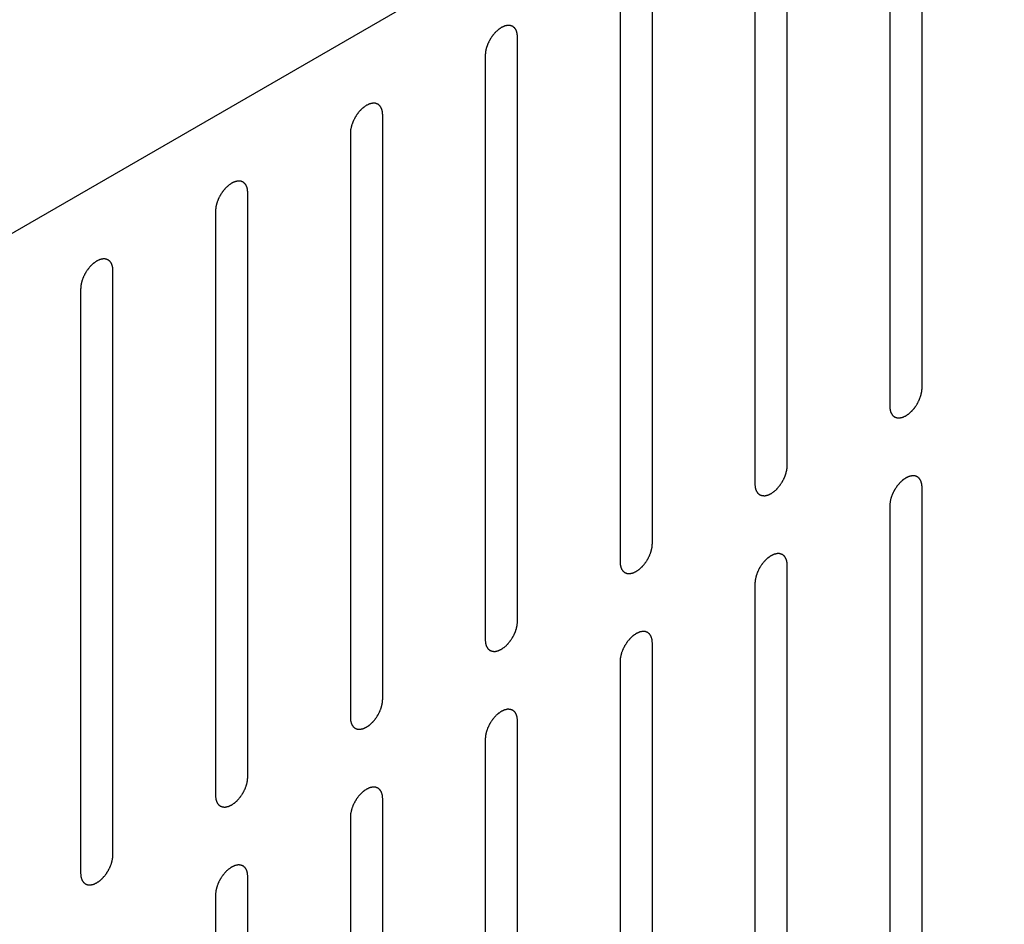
# Model space of a CAD drawing. Header units: inches. Extents: x 6 to 353, y 6 to 228.
# Tile 159 of 256: x 326.77 to 328.39, y 132.59 to 134.07. Entities that reach past the tile are written whole.
import ezdxf

# ---------------------------------------------------------------- set-up
doc = ezdxf.new("R2010")
doc.units = ezdxf.units.IN
doc.header["$LTSCALE"] = 19.946667
doc.header["$MEASUREMENT"] = 0
doc.layers.get('0').update_dxf_attribs({"linetype": 'CONTINUOUS'})
doc.layers.add('08_ALL_COSMETICS', color=7, linetype='CONTINUOUS')

msp = doc.modelspace()

# ---------------------------------------------------------------- linework, layer by layer
at = {"color": 7, "linetype": 'Continuous'}
msp.add_line((328.994, 135.0126), (320.2861, 129.9851), dxfattribs=at)
at = {"layer": '08_ALL_COSMETICS', "color": 7, "linetype": 'Continuous'}
for p, q in [((328.2523, 133.4686), (328.2523, 134.4279)), ((328.1992, 134.3973), (328.1992, 133.4379)), ((328.0309, 133.3408), (328.0309, 134.3002)), ((327.9779, 134.2695), (327.9779, 133.3102)), ((327.8096, 133.213), (327.8096, 134.1724)), ((327.7566, 134.1418), (327.7566, 133.1824)), ((327.5883, 133.0852), (327.5883, 134.0446)), ((327.5353, 134.014), (327.5353, 133.0546)), ((327.367, 132.9574), (327.367, 133.9168)), ((327.3139, 133.8862), (327.3139, 132.9268)), ((327.1456, 132.8297), (327.1456, 133.789)), ((327.0926, 133.7584), (327.0926, 132.799)), ((326.9243, 132.7019), (326.9243, 133.6613)), ((326.8713, 133.6306), (326.8713, 132.6713)), ((328.2523, 132.3459), (328.2523, 133.3053)), ((328.1992, 133.2746), (328.1992, 132.3152)), ((328.0309, 132.2181), (328.0309, 133.1775)), ((327.9779, 133.1469), (327.9779, 132.1875)), ((327.8096, 132.0903), (327.8096, 133.0497)), ((327.7566, 133.0191), (327.7566, 132.0597)), ((327.5883, 131.9625), (327.5883, 132.9219)), ((327.5353, 132.8913), (327.5353, 131.9319)), ((327.367, 131.8347), (327.367, 132.7941)), ((327.3139, 132.7635), (327.3139, 131.8041)), ((327.1456, 131.707), (327.1456, 132.6664)), ((327.0926, 132.6357), (327.0926, 131.6763))]:
    msp.add_line(p, q, dxfattribs=at)
for points in [[(327.5883, 134.0446), (327.5882, 134.0455), (327.5881, 134.047), (327.5879, 134.0486), (327.5879, 134.0494), (327.5878, 134.0499), (327.5878, 134.0503), (327.5877, 134.0506), (327.5876, 134.051), (327.5873, 134.0517), (327.587, 134.0527), (327.5867, 134.0537), (327.5865, 134.0544), (327.5864, 134.0548), (327.5863, 134.0551), (327.5861, 134.0554), (327.5859, 134.0557), (327.5856, 134.0562), (327.5851, 134.0571), (327.5846, 134.0579), (327.5842, 134.0584), (327.584, 134.0587), (327.5839, 134.059), (327.5836, 134.0592), (327.5834, 134.0594), (327.5829, 134.0598), (327.5822, 134.0604), (327.5815, 134.061), (327.581, 134.0614), (327.5807, 134.0616), (327.5805, 134.0618), (327.5803, 134.0619), (327.5799, 134.062), (327.5793, 134.0622), (327.5785, 134.0625), (327.5777, 134.0628), (327.5771, 134.063), (327.5768, 134.0632), (327.5765, 134.0633), (327.5762, 134.0633), (327.5759, 134.0633), (327.5752, 134.0633), (327.5742, 134.0634), (327.5733, 134.0634), (327.5726, 134.0634), (327.5722, 134.0634), (327.572, 134.0635), (327.5716, 134.0634), (327.5712, 134.0633), (327.5705, 134.0631), (327.5695, 134.0629), (327.5685, 134.0627), (327.5677, 134.0625), (327.5673, 134.0624), (327.567, 134.0624), (327.5667, 134.0622), (327.5662, 134.062), (327.5657, 134.0617), (327.565, 134.0614), (327.5642, 134.061), (327.5633, 134.0606), (327.5625, 134.0603), (327.5621, 134.0601), (327.5618, 134.0599), (327.5614, 134.0597), (327.561, 134.0594), (327.5603, 134.0589), (327.5592, 134.0581), (327.5581, 134.0574), (327.5573, 134.0568), (327.5566, 134.0564), (327.556, 134.0558), (327.5552, 134.055), (327.5541, 134.0541), (327.5531, 134.0531), (327.5523, 134.0523), (327.5516, 134.0518), (327.5511, 134.0511), (327.5503, 134.0502), (327.5494, 134.049), (327.5484, 134.0479), (327.5477, 134.047), (327.5471, 134.0464), (327.5466, 134.0455), (327.5459, 134.0445), (327.5451, 134.0432), (327.5442, 134.0419), (327.5435, 134.0409), (327.543, 134.0401), (327.5426, 134.0393), (327.5421, 134.0382), (327.5414, 134.0369), (327.5407, 134.0355), (327.5402, 134.0344), (327.5397, 134.0336), (327.5394, 134.0328), (327.539, 134.0317), (327.5385, 134.0303), (327.538, 134.0289), (327.5376, 134.0278), (327.5373, 134.0269), (327.5371, 134.0261), (327.5368, 134.025), (327.5365, 134.0236), (327.5362, 134.0223), (327.536, 134.0212), (327.5357, 134.0203), (327.5357, 134.0195), (327.5356, 134.0185), (327.5355, 134.0166), (327.5353, 134.015), (327.5353, 134.014)], [(327.367, 133.9168), (327.3669, 133.9178), (327.3668, 133.9192), (327.3666, 133.9208), (327.3665, 133.9217), (327.3665, 133.9221), (327.3665, 133.9225), (327.3664, 133.9228), (327.3662, 133.9232), (327.366, 133.9239), (327.3657, 133.9249), (327.3654, 133.9259), (327.3652, 133.9266), (327.365, 133.927), (327.365, 133.9274), (327.3648, 133.9276), (327.3646, 133.9279), (327.3642, 133.9285), (327.3637, 133.9293), (327.3632, 133.9301), (327.3629, 133.9306), (327.3627, 133.931), (327.3625, 133.9312), (327.3623, 133.9314), (327.362, 133.9316), (327.3616, 133.932), (327.3609, 133.9326), (327.3602, 133.9332), (327.3597, 133.9336), (327.3594, 133.9338), (327.3592, 133.934), (327.3589, 133.9341), (327.3586, 133.9342), (327.358, 133.9344), (327.3572, 133.9347), (327.3564, 133.935), (327.3558, 133.9353), (327.3554, 133.9354), (327.3552, 133.9355), (327.3549, 133.9355), (327.3545, 133.9355), (327.3539, 133.9355), (327.3529, 133.9356), (327.352, 133.9356), (327.3513, 133.9356), (327.3509, 133.9356), (327.3506, 133.9357), (327.3503, 133.9356), (327.3499, 133.9355), (327.3492, 133.9353), (327.3482, 133.9351), (327.3471, 133.9349), (327.3464, 133.9347), (327.346, 133.9346), (327.3457, 133.9346), (327.3454, 133.9344), (327.3449, 133.9342), (327.3444, 133.9339), (327.3437, 133.9336), (327.3428, 133.9332), (327.342, 133.9328), (327.3412, 133.9325), (327.3408, 133.9323), (327.3404, 133.9322), (327.3401, 133.9319), (327.3397, 133.9316), (327.3389, 133.9311), (327.3379, 133.9304), (327.3368, 133.9296), (327.3359, 133.929), (327.3353, 133.9286), (327.3347, 133.928), (327.3338, 133.9272), (327.3328, 133.9263), (327.3318, 133.9253), (327.331, 133.9246), (327.3303, 133.924), (327.3298, 133.9233), (327.329, 133.9224), (327.3281, 133.9213), (327.3271, 133.9201), (327.3263, 133.9192), (327.3258, 133.9186), (327.3253, 133.9178), (327.3246, 133.9167), (327.3237, 133.9154), (327.3229, 133.9142), (327.3222, 133.9131), (327.3217, 133.9124), (327.3213, 133.9115), (327.3207, 133.9104), (327.3201, 133.9091), (327.3194, 133.9077), (327.3188, 133.9066), (327.3184, 133.9058), (327.3181, 133.905), (327.3177, 133.9039), (327.3172, 133.9025), (327.3167, 133.9011), (327.3163, 133.9), (327.3159, 133.8991), (327.3158, 133.8983), (327.3155, 133.8972), (327.3152, 133.8959), (327.3149, 133.8945), (327.3146, 133.8934), (327.3144, 133.8925), (327.3144, 133.8918), (327.3143, 133.8907), (327.3141, 133.8889), (327.314, 133.8873), (327.3139, 133.8862)], [(327.1456, 133.789), (327.1456, 133.79), (327.1454, 133.7914), (327.1453, 133.793), (327.1452, 133.7939), (327.1452, 133.7943), (327.1451, 133.7947), (327.145, 133.795), (327.1449, 133.7954), (327.1447, 133.7961), (327.1444, 133.7971), (327.1441, 133.7981), (327.1439, 133.7988), (327.1437, 133.7992), (327.1437, 133.7996), (327.1435, 133.7998), (327.1433, 133.8001), (327.1429, 133.8007), (327.1424, 133.8015), (327.1419, 133.8023), (327.1416, 133.8029), (327.1414, 133.8032), (327.1412, 133.8034), (327.141, 133.8036), (327.1407, 133.8038), (327.1402, 133.8042), (327.1395, 133.8048), (327.1388, 133.8054), (327.1384, 133.8058), (327.1381, 133.806), (327.1379, 133.8062), (327.1376, 133.8063), (327.1373, 133.8064), (327.1367, 133.8066), (327.1359, 133.807), (327.135, 133.8073), (327.1345, 133.8075), (327.1341, 133.8076), (327.1339, 133.8077), (327.1336, 133.8077), (327.1332, 133.8077), (327.1325, 133.8077), (327.1316, 133.8078), (327.1306, 133.8078), (327.13, 133.8079), (327.1296, 133.8079), (327.1293, 133.8079), (327.129, 133.8078), (327.1286, 133.8077), (327.1279, 133.8076), (327.1268, 133.8073), (327.1258, 133.8071), (327.1251, 133.8069), (327.1247, 133.8068), (327.1244, 133.8068), (327.124, 133.8066), (327.1236, 133.8064), (327.1231, 133.8062), (327.1224, 133.8059), (327.1215, 133.8055), (327.1206, 133.8051), (327.1199, 133.8047), (327.1194, 133.8045), (327.1191, 133.8044), (327.1188, 133.8041), (327.1184, 133.8038), (327.1176, 133.8033), (327.1165, 133.8026), (327.1155, 133.8018), (327.1146, 133.8012), (327.114, 133.8008), (327.1134, 133.8002), (327.1125, 133.7995), (327.1115, 133.7985), (327.1105, 133.7976), (327.1096, 133.7968), (327.109, 133.7962), (327.1084, 133.7955), (327.1077, 133.7946), (327.1067, 133.7935), (327.1058, 133.7924), (327.105, 133.7914), (327.1044, 133.7908), (327.1039, 133.79), (327.1033, 133.789), (327.1024, 133.7877), (327.1016, 133.7864), (327.1009, 133.7853), (327.1003, 133.7846), (327.1, 133.7837), (327.0994, 133.7827), (327.0987, 133.7813), (327.098, 133.7799), (327.0975, 133.7789), (327.0971, 133.7781), (327.0968, 133.7772), (327.0964, 133.7761), (327.0959, 133.7747), (327.0953, 133.7733), (327.095, 133.7722), (327.0946, 133.7714), (327.0945, 133.7705), (327.0942, 133.7694), (327.0939, 133.7681), (327.0936, 133.7667), (327.0933, 133.7656), (327.0931, 133.7648), (327.0931, 133.764), (327.093, 133.7629), (327.0928, 133.7611), (327.0927, 133.7595), (327.0926, 133.7584)], [(326.9243, 133.6613), (326.9242, 133.6622), (326.9241, 133.6636), (326.924, 133.6653), (326.9239, 133.6661), (326.9238, 133.6666), (326.9238, 133.6669), (326.9237, 133.6672), (326.9236, 133.6676), (326.9234, 133.6683), (326.9231, 133.6693), (326.9227, 133.6704), (326.9225, 133.6711), (326.9224, 133.6715), (326.9223, 133.6718), (326.9222, 133.672), (326.922, 133.6723), (326.9216, 133.6729), (326.9211, 133.6737), (326.9206, 133.6745), (326.9202, 133.6751), (326.92, 133.6754), (326.9199, 133.6757), (326.9197, 133.6758), (326.9194, 133.6761), (326.9189, 133.6765), (326.9182, 133.677), (326.9175, 133.6776), (326.917, 133.678), (326.9168, 133.6782), (326.9166, 133.6785), (326.9163, 133.6785), (326.916, 133.6786), (326.9154, 133.6789), (326.9145, 133.6792), (326.9137, 133.6795), (326.9131, 133.6797), (326.9128, 133.6798), (326.9126, 133.6799), (326.9123, 133.6799), (326.9119, 133.6799), (326.9112, 133.68), (326.9103, 133.68), (326.9093, 133.68), (326.9087, 133.6801), (326.9083, 133.6801), (326.908, 133.6801), (326.9077, 133.68), (326.9073, 133.6799), (326.9065, 133.6798), (326.9055, 133.6796), (326.9045, 133.6793), (326.9038, 133.6792), (326.9033, 133.6791), (326.903, 133.679), (326.9027, 133.6788), (326.9023, 133.6786), (326.9017, 133.6784), (326.9011, 133.6781), (326.9002, 133.6777), (326.8993, 133.6773), (326.8986, 133.6769), (326.8981, 133.6767), (326.8978, 133.6766), (326.8975, 133.6763), (326.897, 133.6761), (326.8963, 133.6755), (326.8952, 133.6748), (326.8941, 133.6741), (326.8933, 133.6734), (326.8926, 133.6731), (326.892, 133.6724), (326.8912, 133.6717), (326.8902, 133.6707), (326.8891, 133.6698), (326.8883, 133.669), (326.8877, 133.6685), (326.8871, 133.6677), (326.8864, 133.6668), (326.8854, 133.6657), (326.8845, 133.6646), (326.8837, 133.6637), (326.8831, 133.663), (326.8826, 133.6622), (326.8819, 133.6612), (326.8811, 133.6599), (326.8802, 133.6586), (326.8796, 133.6576), (326.879, 133.6568), (326.8786, 133.656), (326.8781, 133.6549), (326.8774, 133.6535), (326.8767, 133.6522), (326.8762, 133.6511), (326.8757, 133.6503), (326.8755, 133.6494), (326.875, 133.6483), (326.8745, 133.6469), (326.874, 133.6455), (326.8736, 133.6444), (326.8733, 133.6436), (326.8731, 133.6428), (326.8729, 133.6417), (326.8726, 133.6403), (326.8722, 133.6389), (326.872, 133.6378), (326.8718, 133.637), (326.8717, 133.6362), (326.8716, 133.6351), (326.8715, 133.6333), (326.8714, 133.6317), (326.8713, 133.6306)], [(328.1992, 133.4379), (328.1993, 133.437), (328.1994, 133.4356), (328.1996, 133.4339), (328.1996, 133.4331), (328.1997, 133.4326), (328.1997, 133.4323), (328.1998, 133.432), (328.1999, 133.4316), (328.2002, 133.4309), (328.2005, 133.4299), (328.2008, 133.4288), (328.201, 133.4281), (328.2011, 133.4277), (328.2012, 133.4274), (328.2014, 133.4272), (328.2016, 133.4269), (328.2019, 133.4263), (328.2024, 133.4255), (328.2029, 133.4247), (328.2033, 133.4241), (328.2035, 133.4238), (328.2036, 133.4235), (328.2039, 133.4234), (328.2041, 133.4231), (328.2046, 133.4227), (328.2053, 133.4222), (328.206, 133.4216), (328.2065, 133.4212), (328.2068, 133.4209), (328.207, 133.4207), (328.2072, 133.4207), (328.2076, 133.4205), (328.2082, 133.4203), (328.209, 133.42), (328.2098, 133.4197), (328.2104, 133.4195), (328.2107, 133.4194), (328.211, 133.4193), (328.2113, 133.4193), (328.2116, 133.4193), (328.2123, 133.4192), (328.2133, 133.4192), (328.2142, 133.4192), (328.2149, 133.4191), (328.2153, 133.4191), (328.2155, 133.4191), (328.2159, 133.4192), (328.2163, 133.4193), (328.217, 133.4194), (328.218, 133.4196), (328.2191, 133.4199), (328.2198, 133.42), (328.2202, 133.4201), (328.2205, 133.4202), (328.2208, 133.4204), (328.2213, 133.4206), (328.2218, 133.4208), (328.2225, 133.4211), (328.2233, 133.4215), (328.2242, 133.4219), (328.225, 133.4223), (328.2254, 133.4225), (328.2257, 133.4226), (328.2261, 133.4229), (328.2265, 133.4231), (328.2272, 133.4237), (328.2283, 133.4244), (328.2294, 133.4251), (328.2302, 133.4257), (328.2309, 133.4261), (328.2315, 133.4268), (328.2323, 133.4275), (328.2334, 133.4285), (328.2344, 133.4294), (328.2352, 133.4302), (328.2359, 133.4307), (328.2364, 133.4315), (328.2372, 133.4324), (328.2381, 133.4335), (328.2391, 133.4346), (328.2398, 133.4355), (328.2404, 133.4362), (328.2409, 133.437), (328.2416, 133.438), (328.2424, 133.4393), (328.2433, 133.4406), (328.244, 133.4416), (328.2445, 133.4424), (328.2449, 133.4432), (328.2454, 133.4443), (328.2461, 133.4457), (328.2468, 133.447), (328.2474, 133.4481), (328.2478, 133.4489), (328.2481, 133.4498), (328.2485, 133.4509), (328.249, 133.4523), (328.2495, 133.4537), (328.2499, 133.4548), (328.2503, 133.4556), (328.2504, 133.4564), (328.2507, 133.4575), (328.251, 133.4589), (328.2513, 133.4603), (328.2515, 133.4614), (328.2518, 133.4622), (328.2518, 133.463), (328.2519, 133.4641), (328.252, 133.4659), (328.2522, 133.4675), (328.2523, 133.4686)], [(327.9779, 133.3102), (327.978, 133.3092), (327.9781, 133.3078), (327.9783, 133.3062), (327.9783, 133.3053), (327.9784, 133.3049), (327.9784, 133.3045), (327.9785, 133.3042), (327.9786, 133.3038), (327.9788, 133.3031), (327.9791, 133.3021), (327.9795, 133.3011), (327.9797, 133.3003), (327.9798, 133.3), (327.9799, 133.2996), (327.9801, 133.2994), (327.9802, 133.2991), (327.9806, 133.2985), (327.9811, 133.2977), (327.9816, 133.2969), (327.982, 133.2963), (327.9822, 133.296), (327.9823, 133.2957), (327.9825, 133.2956), (327.9828, 133.2954), (327.9833, 133.295), (327.984, 133.2944), (327.9847, 133.2938), (327.9852, 133.2934), (327.9855, 133.2932), (327.9857, 133.293), (327.9859, 133.2929), (327.9862, 133.2928), (327.9868, 133.2926), (327.9877, 133.2922), (327.9885, 133.2919), (327.9891, 133.2917), (327.9894, 133.2916), (327.9897, 133.2915), (327.99, 133.2915), (327.9903, 133.2915), (327.991, 133.2915), (327.9919, 133.2914), (327.9929, 133.2914), (327.9936, 133.2913), (327.9939, 133.2913), (327.9942, 133.2913), (327.9945, 133.2914), (327.9949, 133.2915), (327.9957, 133.2916), (327.9967, 133.2919), (327.9977, 133.2921), (327.9984, 133.2923), (327.9989, 133.2924), (327.9992, 133.2924), (327.9995, 133.2926), (327.9999, 133.2928), (328.0005, 133.293), (328.0011, 133.2933), (328.002, 133.2937), (328.0029, 133.2941), (328.0036, 133.2945), (328.0041, 133.2947), (328.0044, 133.2948), (328.0047, 133.2951), (328.0052, 133.2954), (328.0059, 133.2959), (328.007, 133.2966), (328.0081, 133.2974), (328.0089, 133.298), (328.0096, 133.2984), (328.0102, 133.299), (328.011, 133.2997), (328.012, 133.3007), (328.0131, 133.3016), (328.0139, 133.3024), (328.0145, 133.303), (328.0151, 133.3037), (328.0159, 133.3046), (328.0168, 133.3057), (328.0178, 133.3068), (328.0185, 133.3078), (328.0191, 133.3084), (328.0196, 133.3092), (328.0203, 133.3102), (328.0211, 133.3115), (328.022, 133.3128), (328.0226, 133.3139), (328.0232, 133.3146), (328.0236, 133.3155), (328.0241, 133.3165), (328.0248, 133.3179), (328.0255, 133.3193), (328.026, 133.3203), (328.0265, 133.3211), (328.0267, 133.322), (328.0272, 133.3231), (328.0277, 133.3245), (328.0282, 133.3259), (328.0286, 133.327), (328.0289, 133.3278), (328.0291, 133.3287), (328.0293, 133.3298), (328.0296, 133.3311), (328.03, 133.3325), (328.0302, 133.3336), (328.0304, 133.3344), (328.0305, 133.3352), (328.0306, 133.3363), (328.0307, 133.3381), (328.0308, 133.3397), (328.0309, 133.3408)], [(328.2523, 133.3053), (328.2522, 133.3062), (328.252, 133.3076), (328.2519, 133.3093), (328.2518, 133.3101), (328.2518, 133.3106), (328.2518, 133.3109), (328.2517, 133.3112), (328.2515, 133.3116), (328.2513, 133.3123), (328.251, 133.3133), (328.2507, 133.3143), (328.2505, 133.3151), (328.2503, 133.3155), (328.2503, 133.3158), (328.2501, 133.316), (328.2499, 133.3163), (328.2495, 133.3169), (328.249, 133.3177), (328.2485, 133.3185), (328.2482, 133.3191), (328.248, 133.3194), (328.2478, 133.3197), (328.2476, 133.3198), (328.2473, 133.32), (328.2468, 133.3204), (328.2462, 133.321), (328.2455, 133.3216), (328.245, 133.322), (328.2447, 133.3222), (328.2445, 133.3224), (328.2442, 133.3225), (328.2439, 133.3226), (328.2433, 133.3229), (328.2425, 133.3232), (328.2417, 133.3235), (328.2411, 133.3237), (328.2407, 133.3238), (328.2405, 133.3239), (328.2402, 133.3239), (328.2398, 133.3239), (328.2392, 133.324), (328.2382, 133.324), (328.2373, 133.324), (328.2366, 133.3241), (328.2362, 133.3241), (328.2359, 133.3241), (328.2356, 133.324), (328.2352, 133.3239), (328.2345, 133.3238), (328.2335, 133.3235), (328.2324, 133.3233), (328.2317, 133.3232), (328.2313, 133.323), (328.231, 133.323), (328.2306, 133.3228), (328.2302, 133.3226), (328.2297, 133.3224), (328.229, 133.3221), (328.2281, 133.3217), (328.2273, 133.3213), (328.2265, 133.3209), (328.2261, 133.3207), (328.2257, 133.3206), (328.2254, 133.3203), (328.225, 133.32), (328.2242, 133.3195), (328.2232, 133.3188), (328.2221, 133.318), (328.2212, 133.3174), (328.2206, 133.317), (328.22, 133.3164), (328.2191, 133.3157), (328.2181, 133.3147), (328.2171, 133.3138), (328.2163, 133.313), (328.2156, 133.3124), (328.2151, 133.3117), (328.2143, 133.3108), (328.2133, 133.3097), (328.2124, 133.3086), (328.2116, 133.3076), (328.211, 133.307), (328.2106, 133.3062), (328.2099, 133.3052), (328.209, 133.3039), (328.2082, 133.3026), (328.2075, 133.3015), (328.207, 133.3008), (328.2066, 133.3), (328.206, 133.2989), (328.2053, 133.2975), (328.2047, 133.2962), (328.2041, 133.2951), (328.2037, 133.2943), (328.2034, 133.2934), (328.203, 133.2923), (328.2025, 133.2909), (328.202, 133.2895), (328.2016, 133.2884), (328.2012, 133.2876), (328.2011, 133.2868), (328.2008, 133.2857), (328.2005, 133.2843), (328.2002, 133.2829), (328.1999, 133.2818), (328.1997, 133.281), (328.1997, 133.2802), (328.1996, 133.2791), (328.1994, 133.2773), (328.1993, 133.2757), (328.1992, 133.2746)], [(327.7566, 133.1824), (327.7567, 133.1814), (327.7568, 133.18), (327.7569, 133.1784), (327.757, 133.1775), (327.7571, 133.1771), (327.7571, 133.1767), (327.7572, 133.1764), (327.7573, 133.176), (327.7575, 133.1753), (327.7578, 133.1743), (327.7581, 133.1733), (327.7584, 133.1726), (327.7585, 133.1722), (327.7586, 133.1718), (327.7587, 133.1716), (327.7589, 133.1713), (327.7593, 133.1707), (327.7598, 133.1699), (327.7603, 133.1691), (327.7606, 133.1686), (327.7609, 133.1682), (327.761, 133.168), (327.7612, 133.1678), (327.7615, 133.1676), (327.762, 133.1672), (327.7627, 133.1666), (327.7634, 133.166), (327.7639, 133.1656), (327.7641, 133.1654), (327.7643, 133.1652), (327.7646, 133.1651), (327.7649, 133.165), (327.7655, 133.1648), (327.7663, 133.1645), (327.7672, 133.1642), (327.7678, 133.1639), (327.7681, 133.1638), (327.7683, 133.1637), (327.7686, 133.1637), (327.769, 133.1637), (327.7697, 133.1637), (327.7706, 133.1636), (327.7716, 133.1636), (327.7722, 133.1636), (327.7726, 133.1636), (327.7729, 133.1635), (327.7732, 133.1636), (327.7736, 133.1637), (327.7743, 133.1639), (327.7754, 133.1641), (327.7764, 133.1643), (327.7771, 133.1645), (327.7775, 133.1646), (327.7778, 133.1646), (327.7782, 133.1648), (327.7786, 133.165), (327.7792, 133.1652), (327.7798, 133.1656), (327.7807, 133.166), (327.7816, 133.1664), (327.7823, 133.1667), (327.7828, 133.1669), (327.7831, 133.167), (327.7834, 133.1673), (327.7838, 133.1676), (327.7846, 133.1681), (327.7857, 133.1688), (327.7867, 133.1696), (327.7876, 133.1702), (327.7882, 133.1706), (327.7889, 133.1712), (327.7897, 133.172), (327.7907, 133.1729), (327.7918, 133.1739), (327.7926, 133.1746), (327.7932, 133.1752), (327.7938, 133.1759), (327.7945, 133.1768), (327.7955, 133.1779), (327.7964, 133.1791), (327.7972, 133.18), (327.7978, 133.1806), (327.7983, 133.1814), (327.799, 133.1825), (327.7998, 133.1838), (327.8007, 133.185), (327.8013, 133.1861), (327.8019, 133.1868), (327.8022, 133.1877), (327.8028, 133.1888), (327.8035, 133.1901), (327.8042, 133.1915), (327.8047, 133.1926), (327.8052, 133.1934), (327.8054, 133.1942), (327.8058, 133.1953), (327.8063, 133.1967), (327.8069, 133.1981), (327.8073, 133.1992), (327.8076, 133.2001), (327.8078, 133.2009), (327.808, 133.202), (327.8083, 133.2033), (327.8086, 133.2047), (327.8089, 133.2058), (327.8091, 133.2066), (327.8091, 133.2074), (327.8092, 133.2085), (327.8094, 133.2103), (327.8095, 133.2119), (327.8096, 133.213)], [(328.0309, 133.1775), (328.0308, 133.1784), (328.0307, 133.1798), (328.0306, 133.1815), (328.0305, 133.1823), (328.0305, 133.1828), (328.0304, 133.1831), (328.0303, 133.1834), (328.0302, 133.1838), (328.03, 133.1845), (328.0297, 133.1856), (328.0294, 133.1866), (328.0291, 133.1873), (328.029, 133.1877), (328.0289, 133.188), (328.0288, 133.1882), (328.0286, 133.1886), (328.0282, 133.1891), (328.0277, 133.1899), (328.0272, 133.1907), (328.0269, 133.1913), (328.0266, 133.1916), (328.0265, 133.1919), (328.0263, 133.192), (328.026, 133.1923), (328.0255, 133.1927), (328.0248, 133.1933), (328.0241, 133.1938), (328.0237, 133.1942), (328.0234, 133.1945), (328.0232, 133.1947), (328.0229, 133.1947), (328.0226, 133.1949), (328.022, 133.1951), (328.0212, 133.1954), (328.0203, 133.1957), (328.0197, 133.1959), (328.0194, 133.196), (328.0192, 133.1961), (328.0189, 133.1961), (328.0185, 133.1962), (328.0178, 133.1962), (328.0169, 133.1962), (328.0159, 133.1963), (328.0153, 133.1963), (328.0149, 133.1963), (328.0146, 133.1963), (328.0143, 133.1962), (328.0139, 133.1962), (328.0132, 133.196), (328.0121, 133.1958), (328.0111, 133.1955), (328.0104, 133.1954), (328.01, 133.1953), (328.0097, 133.1952), (328.0093, 133.195), (328.0089, 133.1949), (328.0083, 133.1946), (328.0077, 133.1943), (328.0068, 133.1939), (328.0059, 133.1935), (328.0052, 133.1931), (328.0047, 133.1929), (328.0044, 133.1928), (328.0041, 133.1926), (328.0037, 133.1923), (328.0029, 133.1917), (328.0018, 133.191), (328.0008, 133.1903), (327.9999, 133.1897), (327.9993, 133.1893), (327.9986, 133.1886), (327.9978, 133.1879), (327.9968, 133.1869), (327.9958, 133.186), (327.9949, 133.1852), (327.9943, 133.1847), (327.9937, 133.1839), (327.993, 133.1831), (327.992, 133.1819), (327.9911, 133.1808), (327.9903, 133.1799), (327.9897, 133.1792), (327.9892, 133.1784), (327.9885, 133.1774), (327.9877, 133.1761), (327.9868, 133.1748), (327.9862, 133.1738), (327.9856, 133.173), (327.9853, 133.1722), (327.9847, 133.1711), (327.984, 133.1697), (327.9833, 133.1684), (327.9828, 133.1673), (327.9823, 133.1665), (327.9821, 133.1656), (327.9817, 133.1645), (327.9812, 133.1631), (327.9806, 133.1617), (327.9802, 133.1606), (327.9799, 133.1598), (327.9798, 133.159), (327.9795, 133.1579), (327.9792, 133.1565), (327.9789, 133.1551), (327.9786, 133.154), (327.9784, 133.1532), (327.9784, 133.1524), (327.9783, 133.1514), (327.9781, 133.1495), (327.978, 133.1479), (327.9779, 133.1469)], [(327.5353, 133.0546), (327.5353, 133.0537), (327.5355, 133.0522), (327.5356, 133.0506), (327.5357, 133.0498), (327.5357, 133.0493), (327.5357, 133.0489), (327.5359, 133.0486), (327.536, 133.0482), (327.5362, 133.0475), (327.5365, 133.0465), (327.5368, 133.0455), (327.537, 133.0448), (327.5372, 133.0444), (327.5372, 133.0441), (327.5374, 133.0438), (327.5376, 133.0435), (327.538, 133.043), (327.5385, 133.0421), (327.539, 133.0413), (327.5393, 133.0408), (327.5395, 133.0405), (327.5397, 133.0402), (327.5399, 133.04), (327.5402, 133.0398), (327.5407, 133.0394), (327.5413, 133.0388), (327.542, 133.0382), (327.5425, 133.0378), (327.5428, 133.0376), (327.543, 133.0374), (327.5433, 133.0373), (327.5436, 133.0372), (327.5442, 133.037), (327.545, 133.0367), (327.5459, 133.0364), (327.5464, 133.0362), (327.5468, 133.036), (327.547, 133.0359), (327.5473, 133.0359), (327.5477, 133.0359), (327.5483, 133.0359), (327.5493, 133.0358), (327.5502, 133.0358), (327.5509, 133.0358), (327.5513, 133.0358), (327.5516, 133.0357), (327.5519, 133.0358), (327.5523, 133.0359), (327.553, 133.0361), (327.5541, 133.0363), (327.5551, 133.0365), (327.5558, 133.0367), (327.5562, 133.0368), (327.5565, 133.0368), (327.5569, 133.037), (327.5573, 133.0372), (327.5578, 133.0375), (327.5585, 133.0378), (327.5594, 133.0382), (327.5602, 133.0386), (327.561, 133.0389), (327.5614, 133.0391), (327.5618, 133.0393), (327.5621, 133.0395), (327.5625, 133.0398), (327.5633, 133.0403), (327.5643, 133.0411), (327.5654, 133.0418), (327.5663, 133.0424), (327.5669, 133.0428), (327.5675, 133.0434), (327.5684, 133.0442), (327.5694, 133.0451), (327.5704, 133.0461), (327.5712, 133.0469), (327.5719, 133.0474), (327.5724, 133.0481), (327.5732, 133.049), (327.5742, 133.0502), (327.5751, 133.0513), (327.5759, 133.0522), (327.5765, 133.0528), (327.5769, 133.0537), (327.5776, 133.0547), (327.5785, 133.056), (327.5793, 133.0573), (327.58, 133.0583), (327.5805, 133.0591), (327.5809, 133.0599), (327.5815, 133.061), (327.5822, 133.0623), (327.5828, 133.0637), (327.5834, 133.0648), (327.5838, 133.0656), (327.5841, 133.0664), (327.5845, 133.0675), (327.585, 133.0689), (327.5855, 133.0703), (327.5859, 133.0714), (327.5863, 133.0723), (327.5864, 133.0731), (327.5867, 133.0742), (327.587, 133.0756), (327.5873, 133.0769), (327.5876, 133.078), (327.5878, 133.0789), (327.5878, 133.0797), (327.5879, 133.0807), (327.5881, 133.0826), (327.5882, 133.0842), (327.5883, 133.0852)], [(327.8096, 133.0497), (327.8095, 133.0506), (327.8094, 133.0521), (327.8092, 133.0537), (327.8092, 133.0545), (327.8091, 133.055), (327.8091, 133.0554), (327.809, 133.0556), (327.8089, 133.0561), (327.8087, 133.0568), (327.8084, 133.0578), (327.808, 133.0588), (327.8078, 133.0595), (327.8077, 133.0599), (327.8076, 133.0602), (327.8074, 133.0604), (327.8073, 133.0608), (327.8069, 133.0613), (327.8064, 133.0621), (327.8059, 133.0629), (327.8055, 133.0635), (327.8053, 133.0638), (327.8052, 133.0641), (327.805, 133.0642), (327.8047, 133.0645), (327.8042, 133.0649), (327.8035, 133.0655), (327.8028, 133.066), (327.8023, 133.0665), (327.802, 133.0667), (327.8019, 133.0669), (327.8016, 133.0669), (327.8013, 133.0671), (327.8007, 133.0673), (327.7998, 133.0676), (327.799, 133.0679), (327.7984, 133.0681), (327.7981, 133.0682), (327.7979, 133.0684), (327.7976, 133.0683), (327.7972, 133.0684), (327.7965, 133.0684), (327.7956, 133.0684), (327.7946, 133.0685), (327.7939, 133.0685), (327.7936, 133.0685), (327.7933, 133.0686), (327.793, 133.0685), (327.7926, 133.0684), (327.7918, 133.0682), (327.7908, 133.068), (327.7898, 133.0677), (327.7891, 133.0676), (327.7886, 133.0675), (327.7883, 133.0674), (327.788, 133.0673), (327.7876, 133.0671), (327.787, 133.0668), (327.7864, 133.0665), (327.7855, 133.0661), (327.7846, 133.0657), (327.7839, 133.0654), (327.7834, 133.0651), (327.7831, 133.065), (327.7828, 133.0648), (327.7823, 133.0645), (327.7816, 133.064), (327.7805, 133.0632), (327.7794, 133.0625), (327.7786, 133.0619), (327.7779, 133.0615), (327.7773, 133.0609), (327.7765, 133.0601), (327.7755, 133.0591), (327.7744, 133.0582), (327.7736, 133.0574), (327.773, 133.0569), (327.7724, 133.0562), (327.7717, 133.0553), (327.7707, 133.0541), (327.7697, 133.053), (327.769, 133.0521), (327.7684, 133.0514), (327.7679, 133.0506), (327.7672, 133.0496), (327.7664, 133.0483), (327.7655, 133.047), (327.7649, 133.046), (327.7643, 133.0452), (327.7639, 133.0444), (327.7634, 133.0433), (327.7627, 133.042), (327.762, 133.0406), (327.7615, 133.0395), (327.761, 133.0387), (327.7608, 133.0379), (327.7603, 133.0367), (327.7598, 133.0354), (327.7593, 133.034), (327.7589, 133.0329), (327.7586, 133.032), (327.7584, 133.0312), (327.7582, 133.0301), (327.7579, 133.0287), (327.7575, 133.0273), (327.7573, 133.0263), (327.7571, 133.0254), (327.757, 133.0246), (327.7569, 133.0236), (327.7568, 133.0217), (327.7567, 133.0201), (327.7566, 133.0191)], [(327.3139, 132.9268), (327.314, 132.9259), (327.3141, 132.9245), (327.3143, 132.9228), (327.3144, 132.922), (327.3144, 132.9215), (327.3144, 132.9211), (327.3145, 132.9209), (327.3146, 132.9204), (327.3149, 132.9197), (327.3152, 132.9187), (327.3155, 132.9177), (327.3157, 132.917), (327.3158, 132.9166), (327.3159, 132.9163), (327.3161, 132.9161), (327.3163, 132.9157), (327.3166, 132.9152), (327.3171, 132.9144), (327.3177, 132.9136), (327.318, 132.913), (327.3182, 132.9127), (327.3183, 132.9124), (327.3186, 132.9123), (327.3188, 132.912), (327.3193, 132.9116), (327.32, 132.911), (327.3207, 132.9105), (327.3212, 132.91), (327.3215, 132.9098), (327.3217, 132.9096), (327.3219, 132.9096), (327.3223, 132.9094), (327.3229, 132.9092), (327.3237, 132.9089), (327.3245, 132.9086), (327.3251, 132.9084), (327.3254, 132.9083), (327.3257, 132.9081), (327.326, 132.9082), (327.3264, 132.9081), (327.327, 132.9081), (327.328, 132.9081), (327.3289, 132.908), (327.3296, 132.908), (327.33, 132.908), (327.3302, 132.9079), (327.3306, 132.908), (327.331, 132.9081), (327.3317, 132.9083), (327.3327, 132.9085), (327.3338, 132.9088), (327.3345, 132.9089), (327.3349, 132.909), (327.3352, 132.9091), (327.3355, 132.9092), (327.336, 132.9094), (327.3365, 132.9097), (327.3372, 132.91), (327.338, 132.9104), (327.3389, 132.9108), (327.3397, 132.9111), (327.3401, 132.9114), (327.3404, 132.9115), (327.3408, 132.9117), (327.3412, 132.912), (327.3419, 132.9125), (327.343, 132.9133), (327.3441, 132.914), (327.3449, 132.9146), (327.3456, 132.915), (327.3462, 132.9156), (327.347, 132.9164), (327.3481, 132.9174), (327.3491, 132.9183), (327.3499, 132.9191), (327.3506, 132.9196), (327.3511, 132.9203), (327.3519, 132.9212), (327.3528, 132.9224), (327.3538, 132.9235), (327.3545, 132.9244), (327.3551, 132.9251), (327.3556, 132.9259), (327.3563, 132.9269), (327.3572, 132.9282), (327.358, 132.9295), (327.3587, 132.9305), (327.3592, 132.9313), (327.3596, 132.9321), (327.3602, 132.9332), (327.3608, 132.9346), (327.3615, 132.9359), (327.3621, 132.937), (327.3625, 132.9378), (327.3628, 132.9386), (327.3632, 132.9398), (327.3637, 132.9412), (327.3642, 132.9425), (327.3646, 132.9437), (327.365, 132.9445), (327.3651, 132.9453), (327.3654, 132.9464), (327.3657, 132.9478), (327.366, 132.9492), (327.3662, 132.9503), (327.3665, 132.9511), (327.3665, 132.9519), (327.3666, 132.9529), (327.3667, 132.9548), (327.3669, 132.9564), (327.367, 132.9574)], [(327.5883, 132.9219), (327.5882, 132.9229), (327.5881, 132.9243), (327.5879, 132.9259), (327.5879, 132.9267), (327.5878, 132.9272), (327.5878, 132.9276), (327.5877, 132.9279), (327.5876, 132.9283), (327.5873, 132.929), (327.587, 132.93), (327.5867, 132.931), (327.5865, 132.9317), (327.5864, 132.9321), (327.5863, 132.9324), (327.5861, 132.9327), (327.5859, 132.933), (327.5856, 132.9336), (327.5851, 132.9344), (327.5846, 132.9352), (327.5842, 132.9357), (327.584, 132.9361), (327.5839, 132.9363), (327.5836, 132.9365), (327.5834, 132.9367), (327.5829, 132.9371), (327.5822, 132.9377), (327.5815, 132.9383), (327.581, 132.9387), (327.5807, 132.9389), (327.5805, 132.9391), (327.5803, 132.9392), (327.5799, 132.9393), (327.5793, 132.9395), (327.5785, 132.9398), (327.5777, 132.9401), (327.5771, 132.9404), (327.5768, 132.9405), (327.5765, 132.9406), (327.5762, 132.9406), (327.5759, 132.9406), (327.5752, 132.9406), (327.5742, 132.9407), (327.5733, 132.9407), (327.5726, 132.9407), (327.5722, 132.9407), (327.572, 132.9408), (327.5716, 132.9407), (327.5712, 132.9406), (327.5705, 132.9404), (327.5695, 132.9402), (327.5685, 132.94), (327.5677, 132.9398), (327.5673, 132.9397), (327.567, 132.9397), (327.5667, 132.9395), (327.5662, 132.9393), (327.5657, 132.939), (327.565, 132.9387), (327.5642, 132.9383), (327.5633, 132.9379), (327.5625, 132.9376), (327.5621, 132.9374), (327.5618, 132.9372), (327.5614, 132.937), (327.561, 132.9367), (327.5603, 132.9362), (327.5592, 132.9354), (327.5581, 132.9347), (327.5573, 132.9341), (327.5566, 132.9337), (327.556, 132.9331), (327.5552, 132.9323), (327.5541, 132.9314), (327.5531, 132.9304), (327.5523, 132.9296), (327.5516, 132.9291), (327.5511, 132.9284), (327.5503, 132.9275), (327.5494, 132.9264), (327.5484, 132.9252), (327.5477, 132.9243), (327.5471, 132.9237), (327.5466, 132.9229), (327.5459, 132.9218), (327.5451, 132.9205), (327.5442, 132.9192), (327.5435, 132.9182), (327.543, 132.9174), (327.5426, 132.9166), (327.5421, 132.9155), (327.5414, 132.9142), (327.5407, 132.9128), (327.5402, 132.9117), (327.5397, 132.9109), (327.5394, 132.9101), (327.539, 132.909), (327.5385, 132.9076), (327.538, 132.9062), (327.5376, 132.9051), (327.5373, 132.9042), (327.5371, 132.9034), (327.5368, 132.9023), (327.5365, 132.9009), (327.5362, 132.8996), (327.536, 132.8985), (327.5357, 132.8976), (327.5357, 132.8969), (327.5356, 132.8958), (327.5355, 132.8939), (327.5353, 132.8924), (327.5353, 132.8913)], [(327.0926, 132.799), (327.0927, 132.7981), (327.0928, 132.7967), (327.093, 132.795), (327.093, 132.7942), (327.0931, 132.7937), (327.0931, 132.7934), (327.0932, 132.7931), (327.0933, 132.7927), (327.0935, 132.792), (327.0939, 132.7909), (327.0942, 132.7899), (327.0944, 132.7892), (327.0945, 132.7888), (327.0946, 132.7885), (327.0948, 132.7883), (327.095, 132.788), (327.0953, 132.7874), (327.0958, 132.7866), (327.0963, 132.7858), (327.0967, 132.7852), (327.0969, 132.7849), (327.097, 132.7846), (327.0972, 132.7845), (327.0975, 132.7842), (327.098, 132.7838), (327.0987, 132.7833), (327.0994, 132.7827), (327.0999, 132.7823), (327.1002, 132.782), (327.1004, 132.7818), (327.1006, 132.7818), (327.101, 132.7816), (327.1015, 132.7814), (327.1024, 132.7811), (327.1032, 132.7808), (327.1038, 132.7806), (327.1041, 132.7805), (327.1044, 132.7804), (327.1047, 132.7804), (327.105, 132.7804), (327.1057, 132.7803), (327.1066, 132.7803), (327.1076, 132.7802), (327.1083, 132.7802), (327.1086, 132.7802), (327.1089, 132.7802), (327.1092, 132.7803), (327.1097, 132.7804), (327.1104, 132.7805), (327.1114, 132.7807), (327.1124, 132.781), (327.1132, 132.7811), (327.1136, 132.7812), (327.1139, 132.7813), (327.1142, 132.7815), (327.1146, 132.7817), (327.1152, 132.7819), (327.1158, 132.7822), (327.1167, 132.7826), (327.1176, 132.783), (327.1184, 132.7834), (327.1188, 132.7836), (327.1191, 132.7837), (327.1194, 132.784), (327.1199, 132.7842), (327.1206, 132.7848), (327.1217, 132.7855), (327.1228, 132.7862), (327.1236, 132.7868), (327.1243, 132.7872), (327.1249, 132.7879), (327.1257, 132.7886), (327.1267, 132.7896), (327.1278, 132.7905), (327.1286, 132.7913), (327.1292, 132.7918), (327.1298, 132.7926), (327.1306, 132.7935), (327.1315, 132.7946), (327.1325, 132.7957), (327.1332, 132.7966), (327.1338, 132.7973), (327.1343, 132.7981), (327.135, 132.7991), (327.1358, 132.8004), (327.1367, 132.8017), (327.1374, 132.8027), (327.1379, 132.8035), (327.1383, 132.8043), (327.1388, 132.8054), (327.1395, 132.8068), (327.1402, 132.8081), (327.1407, 132.8092), (327.1412, 132.81), (327.1415, 132.8109), (327.1419, 132.812), (327.1424, 132.8134), (327.1429, 132.8148), (327.1433, 132.8159), (327.1436, 132.8167), (327.1438, 132.8175), (327.144, 132.8186), (327.1444, 132.82), (327.1447, 132.8214), (327.1449, 132.8225), (327.1451, 132.8233), (327.1452, 132.8241), (327.1453, 132.8252), (327.1454, 132.827), (327.1455, 132.8286), (327.1456, 132.8297)], [(327.367, 132.7941), (327.3669, 132.7951), (327.3668, 132.7965), (327.3666, 132.7981), (327.3665, 132.799), (327.3665, 132.7994), (327.3665, 132.7998), (327.3664, 132.8001), (327.3662, 132.8005), (327.366, 132.8012), (327.3657, 132.8022), (327.3654, 132.8032), (327.3652, 132.8039), (327.365, 132.8043), (327.365, 132.8047), (327.3648, 132.8049), (327.3646, 132.8052), (327.3642, 132.8058), (327.3637, 132.8066), (327.3632, 132.8074), (327.3629, 132.808), (327.3627, 132.8083), (327.3625, 132.8085), (327.3623, 132.8087), (327.362, 132.8089), (327.3616, 132.8093), (327.3609, 132.8099), (327.3602, 132.8105), (327.3597, 132.8109), (327.3594, 132.8111), (327.3592, 132.8113), (327.3589, 132.8114), (327.3586, 132.8115), (327.358, 132.8117), (327.3572, 132.812), (327.3564, 132.8123), (327.3558, 132.8126), (327.3554, 132.8127), (327.3552, 132.8128), (327.3549, 132.8128), (327.3545, 132.8128), (327.3539, 132.8128), (327.3529, 132.8129), (327.352, 132.8129), (327.3513, 132.8129), (327.3509, 132.813), (327.3506, 132.813), (327.3503, 132.8129), (327.3499, 132.8128), (327.3492, 132.8126), (327.3482, 132.8124), (327.3471, 132.8122), (327.3464, 132.812), (327.346, 132.8119), (327.3457, 132.8119), (327.3454, 132.8117), (327.3449, 132.8115), (327.3444, 132.8113), (327.3437, 132.811), (327.3428, 132.8106), (327.342, 132.8101), (327.3412, 132.8098), (327.3408, 132.8096), (327.3404, 132.8095), (327.3401, 132.8092), (327.3397, 132.8089), (327.3389, 132.8084), (327.3379, 132.8077), (327.3368, 132.8069), (327.3359, 132.8063), (327.3353, 132.8059), (327.3347, 132.8053), (327.3338, 132.8046), (327.3328, 132.8036), (327.3318, 132.8026), (327.331, 132.8019), (327.3303, 132.8013), (327.3298, 132.8006), (327.329, 132.7997), (327.3281, 132.7986), (327.3271, 132.7974), (327.3263, 132.7965), (327.3258, 132.7959), (327.3253, 132.7951), (327.3246, 132.794), (327.3237, 132.7927), (327.3229, 132.7915), (327.3222, 132.7904), (327.3217, 132.7897), (327.3213, 132.7888), (327.3207, 132.7877), (327.3201, 132.7864), (327.3194, 132.785), (327.3188, 132.7839), (327.3184, 132.7831), (327.3181, 132.7823), (327.3177, 132.7812), (327.3172, 132.7798), (327.3167, 132.7784), (327.3163, 132.7773), (327.3159, 132.7765), (327.3158, 132.7756), (327.3155, 132.7745), (327.3152, 132.7732), (327.3149, 132.7718), (327.3146, 132.7707), (327.3144, 132.7699), (327.3144, 132.7691), (327.3143, 132.768), (327.3141, 132.7662), (327.314, 132.7646), (327.3139, 132.7635)], [(326.8713, 132.6713), (326.8714, 132.6703), (326.8715, 132.6689), (326.8716, 132.6672), (326.8717, 132.6664), (326.8718, 132.666), (326.8718, 132.6656), (326.8719, 132.6653), (326.872, 132.6649), (326.8722, 132.6642), (326.8725, 132.6632), (326.8728, 132.6622), (326.8731, 132.6614), (326.8732, 132.661), (326.8733, 132.6607), (326.8734, 132.6605), (326.8736, 132.6602), (326.874, 132.6596), (326.8745, 132.6588), (326.875, 132.658), (326.8754, 132.6574), (326.8756, 132.6571), (326.8757, 132.6568), (326.8759, 132.6567), (326.8762, 132.6565), (326.8767, 132.6561), (326.8774, 132.6555), (326.8781, 132.6549), (326.8786, 132.6545), (326.8788, 132.6543), (326.879, 132.6541), (326.8793, 132.654), (326.8796, 132.6539), (326.8802, 132.6537), (326.881, 132.6533), (326.8819, 132.653), (326.8825, 132.6528), (326.8828, 132.6527), (326.883, 132.6526), (326.8833, 132.6526), (326.8837, 132.6526), (326.8844, 132.6525), (326.8853, 132.6525), (326.8863, 132.6525), (326.8869, 132.6524), (326.8873, 132.6524), (326.8876, 132.6524), (326.8879, 132.6525), (326.8883, 132.6526), (326.8891, 132.6527), (326.8901, 132.653), (326.8911, 132.6532), (326.8918, 132.6534), (326.8922, 132.6535), (326.8925, 132.6535), (326.8929, 132.6537), (326.8933, 132.6539), (326.8939, 132.6541), (326.8945, 132.6544), (326.8954, 132.6548), (326.8963, 132.6552), (326.897, 132.6556), (326.8975, 132.6558), (326.8978, 132.6559), (326.8981, 132.6562), (326.8985, 132.6565), (326.8993, 132.657), (326.9004, 132.6577), (326.9014, 132.6585), (326.9023, 132.6591), (326.903, 132.6595), (326.9036, 132.6601), (326.9044, 132.6608), (326.9054, 132.6618), (326.9065, 132.6627), (326.9073, 132.6635), (326.9079, 132.6641), (326.9085, 132.6648), (326.9092, 132.6657), (326.9102, 132.6668), (326.9111, 132.6679), (326.9119, 132.6689), (326.9125, 132.6695), (326.913, 132.6703), (326.9137, 132.6713), (326.9145, 132.6726), (326.9154, 132.6739), (326.916, 132.675), (326.9166, 132.6757), (326.9169, 132.6766), (326.9175, 132.6776), (326.9182, 132.679), (326.9189, 132.6803), (326.9194, 132.6814), (326.9199, 132.6822), (326.9201, 132.6831), (326.9205, 132.6842), (326.9211, 132.6856), (326.9216, 132.687), (326.922, 132.6881), (326.9223, 132.6889), (326.9225, 132.6898), (326.9227, 132.6909), (326.923, 132.6922), (326.9234, 132.6936), (326.9236, 132.6947), (326.9238, 132.6955), (326.9238, 132.6963), (326.9239, 132.6974), (326.9241, 132.6992), (326.9242, 132.7008), (326.9243, 132.7019)], [(327.1456, 132.6664), (327.1456, 132.6673), (327.1454, 132.6687), (327.1453, 132.6704), (327.1452, 132.6712), (327.1452, 132.6716), (327.1451, 132.672), (327.145, 132.6723), (327.1449, 132.6727), (327.1447, 132.6734), (327.1444, 132.6744), (327.1441, 132.6754), (327.1439, 132.6762), (327.1437, 132.6766), (327.1437, 132.6769), (327.1435, 132.6771), (327.1433, 132.6774), (327.1429, 132.678), (327.1424, 132.6788), (327.1419, 132.6796), (327.1416, 132.6802), (327.1414, 132.6805), (327.1412, 132.6808), (327.141, 132.6809), (327.1407, 132.6811), (327.1402, 132.6815), (327.1395, 132.6821), (327.1388, 132.6827), (327.1384, 132.6831), (327.1381, 132.6833), (327.1379, 132.6835), (327.1376, 132.6836), (327.1373, 132.6837), (327.1367, 132.6839), (327.1359, 132.6843), (327.135, 132.6846), (327.1345, 132.6848), (327.1341, 132.6849), (327.1339, 132.685), (327.1336, 132.685), (327.1332, 132.685), (327.1325, 132.6851), (327.1316, 132.6851), (327.1306, 132.6851), (327.13, 132.6852), (327.1296, 132.6852), (327.1293, 132.6852), (327.129, 132.6851), (327.1286, 132.685), (327.1279, 132.6849), (327.1268, 132.6846), (327.1258, 132.6844), (327.1251, 132.6842), (327.1247, 132.6841), (327.1244, 132.6841), (327.124, 132.6839), (327.1236, 132.6837), (327.1231, 132.6835), (327.1224, 132.6832), (327.1215, 132.6828), (327.1206, 132.6824), (327.1199, 132.682), (327.1194, 132.6818), (327.1191, 132.6817), (327.1188, 132.6814), (327.1184, 132.6811), (327.1176, 132.6806), (327.1165, 132.6799), (327.1155, 132.6791), (327.1146, 132.6785), (327.114, 132.6781), (327.1134, 132.6775), (327.1125, 132.6768), (327.1115, 132.6758), (327.1105, 132.6749), (327.1096, 132.6741), (327.109, 132.6735), (327.1084, 132.6728), (327.1077, 132.6719), (327.1067, 132.6708), (327.1058, 132.6697), (327.105, 132.6687), (327.1044, 132.6681), (327.1039, 132.6673), (327.1033, 132.6663), (327.1024, 132.665), (327.1016, 132.6637), (327.1009, 132.6626), (327.1003, 132.6619), (327.1, 132.6611), (327.0994, 132.66), (327.0987, 132.6586), (327.098, 132.6573), (327.0975, 132.6562), (327.0971, 132.6554), (327.0968, 132.6545), (327.0964, 132.6534), (327.0959, 132.652), (327.0953, 132.6506), (327.095, 132.6495), (327.0946, 132.6487), (327.0945, 132.6479), (327.0942, 132.6468), (327.0939, 132.6454), (327.0936, 132.644), (327.0933, 132.6429), (327.0931, 132.6421), (327.0931, 132.6413), (327.093, 132.6402), (327.0928, 132.6384), (327.0927, 132.6368), (327.0926, 132.6357)]]:
    msp.add_open_spline(points, degree=3, knots=[0, 0, 0, 0, 0.03125, 0.046875, 0.054688, 0.058594, 0.0625, 0.066406, 0.070312, 0.078125, 0.09375, 0.109375, 0.117188, 0.121094, 0.125, 0.128906, 0.132812, 0.140625, 0.15625, 0.171875, 0.179688, 0.183594, 0.1875, 0.191406, 0.195312, 0.203125, 0.21875, 0.234375, 0.242188, 0.246094, 0.25, 0.253906, 0.257812, 0.265625, 0.28125, 0.296875, 0.304688, 0.308594, 0.3125, 0.316406, 0.320312, 0.328125, 0.34375, 0.359375, 0.367188, 0.371094, 0.375, 0.378906, 0.382812, 0.390625, 0.40625, 0.421875, 0.429688, 0.433594, 0.4375, 0.441406, 0.445312, 0.453125, 0.460938, 0.46875, 0.484375, 0.492188, 0.496094, 0.5, 0.503906, 0.507812, 0.515625, 0.53125, 0.546875, 0.554688, 0.5625, 0.570312, 0.578125, 0.59375, 0.609375, 0.617188, 0.625, 0.632812, 0.640625, 0.65625, 0.671875, 0.679688, 0.6875, 0.695312, 0.703125, 0.71875, 0.734375, 0.742188, 0.75, 0.757812, 0.765625, 0.78125, 0.796875, 0.804688, 0.8125, 0.820312, 0.828125, 0.84375, 0.859375, 0.867188, 0.875, 0.882812, 0.890625, 0.90625, 0.921875, 0.929688, 0.9375, 0.945312, 0.953125, 0.96875, 1, 1, 1, 1], dxfattribs=at)

doc.saveas('drawing.dxf')
